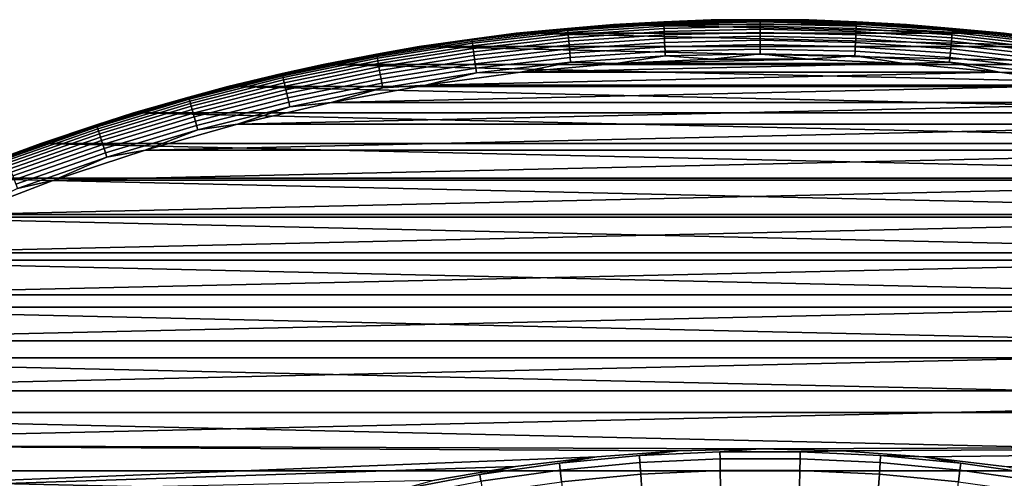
# Model space of a CAD drawing. Header units: metres. Extents: x -28 to 70, y -218 to 27.
# Tile 116 of 246: x -9.48 to 3.13, y 21.62 to 27.5. Entities that reach past the tile are written whole.
import ezdxf

# ---------------------------------------------------------------- set-up
doc = ezdxf.new("R2010")
doc.units = ezdxf.units.M
doc.layers.add('solid_10_261_002_XXX', color=7, linetype='CONTINUOUS')

msp = doc.modelspace()

# ---------------------------------------------------------------- linework, layer by layer
at = {"layer": 'solid_10_261_002_XXX'}
for points in [[(-1.876666, 27.435892, -0.5), (-0.625988, 27.492874, -0.5), (-0.626198, 27.492863, -5), (-1.876683, 27.435873, -5)], [(-1.876683, 27.435873, -5), (-0.626198, 27.492863, -5), (1.876683, 27.435873, -5)], [(-1.233623, 27.468746, -0.440391), (-0.625988, 27.492874, -0.5), (-1.876666, 27.435892, -0.5)], [(0, 27.496433, -0.440391), (-1.233623, 27.468746, -0.440391), (-1.233137, 27.457939, -0.380929), (0, 27.485615, -0.380929)], [(0, 27.496433, -0.440391), (-0.625988, 27.492874, -0.5), (-1.233623, 27.468746, -0.440391)], [(0, 27.485615, -0.380929), (-1.233137, 27.457939, -0.380929), (-1.232334, 27.440042, -0.323206), (0, 27.467701, -0.323206)], [(-0.625988, 27.492874, -0.5), (0.625988, 27.492874, -0.5), (0.626198, 27.492863, -5), (-0.626198, 27.492863, -5)], [(-0.626198, 27.492863, -5), (0.626198, 27.492863, -5), (1.876683, 27.435873, -5)], [(0, 27.496433, -0.440391), (0.625988, 27.492874, -0.5), (-0.625988, 27.492874, -0.5)], [(1.233623, 27.468746, -0.440391), (0, 27.496433, -0.440391), (0, 27.485615, -0.380929), (1.233137, 27.457939, -0.380929)], [(1.233623, 27.468746, -0.440391), (0.625988, 27.492874, -0.5), (0, 27.496433, -0.440391)], [(1.233137, 27.457939, -0.380929), (0, 27.485615, -0.380929), (0, 27.467701, -0.323206), (1.232334, 27.440042, -0.323206)], [(0.625988, 27.492874, -0.5), (1.876666, 27.435892, -0.5), (1.876683, 27.435873, -5), (0.626198, 27.492863, -5)], [(1.233623, 27.468746, -0.440391), (1.876666, 27.435892, -0.5), (0.625988, 27.492874, -0.5)], [(-3.689484, 27.236864, -0.380929), (-2.463792, 27.374966, -0.380929), (-2.464761, 27.385742, -0.440391), (-3.690936, 27.247585, -0.440391)], [(-2.464761, 27.385742, -0.440391), (-3.123455, 27.322042, -0.5), (-3.690936, 27.247585, -0.440391)], [(-2.463792, 27.374966, -0.380929), (-3.689484, 27.236864, -0.380929), (-3.687079, 27.21911, -0.323206), (-2.462186, 27.357124, -0.323206)], [(-2.462186, 27.357124, -0.323206), (-3.687079, 27.21911, -0.323206), (-3.683757, 27.194588, -0.268066), (-2.459967, 27.332476, -0.268066)], [(-3.123455, 27.322042, -0.5), (-1.876666, 27.435892, -0.5), (-1.876683, 27.435873, -5), (-3.123441, 27.322044, -5)], [(-2.464761, 27.385742, -0.440391), (-1.876666, 27.435892, -0.5), (-3.123455, 27.322042, -0.5)], [(-3.123441, 27.322044, -5), (-1.876683, 27.435873, -5), (3.123441, 27.322044, -5)], [(-2.463792, 27.374966, -0.380929), (-1.233137, 27.457939, -0.380929), (-1.233623, 27.468746, -0.440391), (-2.464761, 27.385742, -0.440391)], [(-1.233623, 27.468746, -0.440391), (-1.876666, 27.435892, -0.5), (-2.464761, 27.385742, -0.440391)], [(-1.233137, 27.457939, -0.380929), (-2.463792, 27.374966, -0.380929), (-2.462186, 27.357124, -0.323206), (-1.232334, 27.440042, -0.323206)], [(-1.232334, 27.440042, -0.323206), (-2.462186, 27.357124, -0.323206), (-2.459967, 27.332476, -0.268066), (-1.231223, 27.415319, -0.268066)], [(-1.231223, 27.415319, -0.268066), (-2.459967, 27.332476, -0.268066), (-2.457169, 27.30138, -0.216316), (-1.229823, 27.38413, -0.216316)], [(-1.229823, 27.38413, -0.216316), (-2.457169, 27.30138, -0.216316), (-2.453831, 27.264294, -0.16871), (-1.228152, 27.346931, -0.16871)], [(-1.876683, 27.435873, -5), (1.876683, 27.435873, -5), (3.123441, 27.322044, -5)], [(0, 27.467701, -0.323206), (-1.232334, 27.440042, -0.323206), (-1.231223, 27.415319, -0.268066), (0, 27.442953, -0.268066)], [(0, 27.442953, -0.268066), (-1.231223, 27.415319, -0.268066), (-1.229823, 27.38413, -0.216316), (0, 27.411732, -0.216316)], [(0, 27.411732, -0.216316), (-1.229823, 27.38413, -0.216316), (-1.228152, 27.346931, -0.16871), (0, 27.374496, -0.16871)], [(0, 27.374496, -0.16871), (-1.228152, 27.346931, -0.16871), (-1.226236, 27.304266, -0.125945), (0, 27.331787, -0.125945)], [(1.232334, 27.440042, -0.323206), (0, 27.467701, -0.323206), (0, 27.442953, -0.268066), (1.231223, 27.415319, -0.268066)], [(1.231223, 27.415319, -0.268066), (0, 27.442953, -0.268066), (0, 27.411732, -0.216316), (1.229823, 27.38413, -0.216316)], [(1.229823, 27.38413, -0.216316), (0, 27.411732, -0.216316), (0, 27.374496, -0.16871), (1.228152, 27.346931, -0.16871)], [(1.228152, 27.346931, -0.16871), (0, 27.374496, -0.16871), (0, 27.331787, -0.125945), (1.226236, 27.304266, -0.125945)], [(2.457169, 27.30138, -0.216316), (1.229823, 27.38413, -0.216316), (1.228152, 27.346931, -0.16871), (2.453831, 27.264294, -0.16871)], [(2.459967, 27.332476, -0.268066), (1.231223, 27.415319, -0.268066), (1.229823, 27.38413, -0.216316), (2.457169, 27.30138, -0.216316)], [(2.462186, 27.357124, -0.323206), (1.232334, 27.440042, -0.323206), (1.231223, 27.415319, -0.268066), (2.459967, 27.332476, -0.268066)], [(2.463792, 27.374966, -0.380929), (1.233137, 27.457939, -0.380929), (1.232334, 27.440042, -0.323206), (2.462186, 27.357124, -0.323206)], [(2.464761, 27.385742, -0.440391), (1.233623, 27.468746, -0.440391), (1.233137, 27.457939, -0.380929), (2.463792, 27.374966, -0.380929)], [(2.464761, 27.385742, -0.440391), (1.876666, 27.435892, -0.5), (1.233623, 27.468746, -0.440391)], [(1.876666, 27.435892, -0.5), (3.123455, 27.322042, -0.5), (3.123441, 27.322044, -5), (1.876683, 27.435873, -5)], [(2.464761, 27.385742, -0.440391), (3.123455, 27.322042, -0.5), (1.876666, 27.435892, -0.5)], [(3.687079, 27.21911, -0.323206), (2.462186, 27.357124, -0.323206), (2.459967, 27.332476, -0.268066), (3.683757, 27.194588, -0.268066)], [(2.462186, 27.357124, -0.323206), (3.687079, 27.21911, -0.323206), (3.689484, 27.236864, -0.380929), (2.463792, 27.374966, -0.380929)], [(2.463792, 27.374966, -0.380929), (3.689484, 27.236864, -0.380929), (3.690936, 27.247585, -0.440391), (2.464761, 27.385742, -0.440391)], [(3.690936, 27.247585, -0.440391), (3.123455, 27.322042, -0.5), (2.464761, 27.385742, -0.440391)], [(-3.690936, 27.247585, -0.440391), (-4.909678, 27.054556, -0.440391), (-4.907746, 27.043909, -0.380929), (-3.689484, 27.236864, -0.380929)], [(-3.690936, 27.247585, -0.440391), (-4.363769, 27.151566, -0.5), (-4.909678, 27.054556, -0.440391)], [(-3.689484, 27.236864, -0.380929), (-4.907746, 27.043909, -0.380929), (-4.904547, 27.026283, -0.323206), (-3.687079, 27.21911, -0.323206)], [(-4.363943, 27.151524, -5), (-3.123441, 27.322044, -5), (4.363943, 27.151524, -5)], [(-4.363769, 27.151566, -0.5), (-3.123455, 27.322042, -0.5), (-3.123441, 27.322044, -5), (-4.363943, 27.151524, -5)], [(-3.690936, 27.247585, -0.440391), (-3.123455, 27.322042, -0.5), (-4.363769, 27.151566, -0.5)], [(-2.459967, 27.332476, -0.268066), (-3.683757, 27.194588, -0.268066), (-3.679566, 27.163649, -0.216316), (-2.457169, 27.30138, -0.216316)], [(-2.457169, 27.30138, -0.216316), (-3.679566, 27.163649, -0.216316), (-3.674568, 27.126749, -0.16871), (-2.453831, 27.264294, -0.16871)], [(-2.453831, 27.264294, -0.16871), (-3.674568, 27.126749, -0.16871), (-3.668835, 27.084429, -0.125945), (-2.450002, 27.221758, -0.125945)], [(-3.123441, 27.322044, -5), (3.123441, 27.322044, -5), (4.363943, 27.151524, -5)], [(-1.228152, 27.346931, -0.16871), (-2.453831, 27.264294, -0.16871), (-2.450002, 27.221758, -0.125945), (-1.226236, 27.304266, -0.125945)], [(-1.226236, 27.304266, -0.125945), (-2.450002, 27.221758, -0.125945), (-2.44574, 27.174393, -0.088645), (-1.224102, 27.256758, -0.088645)], [(-1.224102, 27.256758, -0.088645), (-2.44574, 27.174393, -0.088645), (-2.441104, 27.122892, -0.057356), (-1.221782, 27.205101, -0.057356)], [(0, 27.331787, -0.125945), (-1.226236, 27.304266, -0.125945), (-1.224102, 27.256758, -0.088645), (0, 27.284231, -0.088645)], [(0, 27.284231, -0.088645), (-1.224102, 27.256758, -0.088645), (-1.221782, 27.205101, -0.057356), (0, 27.232523, -0.057356)], [(0, 27.232523, -0.057356), (-1.221782, 27.205101, -0.057356), (-1.21931, 27.150049, -0.032535), (0, 27.177416, -0.032535)], [(1.226236, 27.304266, -0.125945), (0, 27.331787, -0.125945), (0, 27.284231, -0.088645), (1.224102, 27.256758, -0.088645)], [(1.224102, 27.256758, -0.088645), (0, 27.284231, -0.088645), (0, 27.232523, -0.057356), (1.221782, 27.205101, -0.057356)], [(1.221782, 27.205101, -0.057356), (0, 27.232523, -0.057356), (0, 27.177416, -0.032535), (1.21931, 27.150049, -0.032535)], [(2.44574, 27.174393, -0.088645), (1.224102, 27.256758, -0.088645), (1.221782, 27.205101, -0.057356), (2.441104, 27.122892, -0.057356)], [(2.450002, 27.221758, -0.125945), (1.226236, 27.304266, -0.125945), (1.224102, 27.256758, -0.088645), (2.44574, 27.174393, -0.088645)], [(2.453831, 27.264294, -0.16871), (1.228152, 27.346931, -0.16871), (1.226236, 27.304266, -0.125945), (2.450002, 27.221758, -0.125945)], [(3.674568, 27.126749, -0.16871), (2.453831, 27.264294, -0.16871), (2.450002, 27.221758, -0.125945), (3.668835, 27.084429, -0.125945)], [(3.679566, 27.163649, -0.216316), (2.457169, 27.30138, -0.216316), (2.453831, 27.264294, -0.16871), (3.674568, 27.126749, -0.16871)], [(3.683757, 27.194588, -0.268066), (2.459967, 27.332476, -0.268066), (2.457169, 27.30138, -0.216316), (3.679566, 27.163649, -0.216316)], [(3.123455, 27.322042, -0.5), (4.36377, 27.151566, -0.5), (4.363943, 27.151524, -5), (3.123441, 27.322044, -5)], [(3.690936, 27.247585, -0.440391), (4.36377, 27.151566, -0.5), (3.123455, 27.322042, -0.5)], [(-5.595039, 26.924812, -0.5), (-4.363769, 27.151566, -0.5), (-4.363943, 27.151524, -5), (-5.594885, 26.924831, -5)], [(-4.909678, 27.054556, -0.440391), (-4.363769, 27.151566, -0.5), (-5.595039, 26.924812, -0.5)], [(-5.594885, 26.924831, -5), (-4.363943, 27.151524, -5), (5.594885, 26.924831, -5)], [(-3.687079, 27.21911, -0.323206), (-4.904547, 27.026283, -0.323206), (-4.900128, 27.001932, -0.268066), (-3.683757, 27.194588, -0.268066)], [(-3.683757, 27.194588, -0.268066), (-4.900128, 27.001932, -0.268066), (-4.894554, 26.971214, -0.216316), (-3.679566, 27.163649, -0.216316)], [(-3.679566, 27.163649, -0.216316), (-4.894554, 26.971214, -0.216316), (-4.887905, 26.934576, -0.16871), (-3.674568, 27.126749, -0.16871)], [(-3.674568, 27.126749, -0.16871), (-4.887905, 26.934576, -0.16871), (-4.880279, 26.892555, -0.125945), (-3.668835, 27.084429, -0.125945)], [(-4.363943, 27.151524, -5), (4.363943, 27.151524, -5), (5.594885, 26.924831, -5)], [(-2.450002, 27.221758, -0.125945), (-3.668835, 27.084429, -0.125945), (-3.662452, 27.037302, -0.088645), (-2.44574, 27.174393, -0.088645)], [(-2.44574, 27.174393, -0.088645), (-3.662452, 27.037302, -0.088645), (-3.65551, 26.986061, -0.057356), (-2.441104, 27.122892, -0.057356)], [(-2.441104, 27.122892, -0.057356), (-3.65551, 26.986061, -0.057356), (-3.648113, 26.931454, -0.032535), (-2.436165, 27.068007, -0.032535)], [(-1.221782, 27.205101, -0.057356), (-2.441104, 27.122892, -0.057356), (-2.436165, 27.068007, -0.032535), (-1.21931, 27.150049, -0.032535)], [(-1.21931, 27.150049, -0.032535), (-2.436165, 27.068007, -0.032535), (-2.430993, 27.01054, -0.014544), (-1.216722, 27.092409, -0.014544)], [(0, 27.177416, -0.032535), (-1.21931, 27.150049, -0.032535), (-1.216722, 27.092409, -0.014544), (0, 27.119717, -0.014544)], [(0, 27.119717, -0.014544), (-1.216722, 27.092409, -0.014544), (-1.214054, 27.03302, -0.003646), (0, 27.060268, -0.003646)], [(1.21931, 27.150049, -0.032535), (0, 27.177416, -0.032535), (0, 27.119717, -0.014544), (1.216722, 27.092409, -0.014544)], [(1.216722, 27.092409, -0.014544), (0, 27.119717, -0.014544), (0, 27.060268, -0.003646), (1.214054, 27.03302, -0.003646)], [(2.436165, 27.068007, -0.032535), (1.21931, 27.150049, -0.032535), (1.216722, 27.092409, -0.014544), (2.430993, 27.01054, -0.014544)], [(2.441104, 27.122892, -0.057356), (1.221782, 27.205101, -0.057356), (1.21931, 27.150049, -0.032535), (2.436165, 27.068007, -0.032535)], [(3.65551, 26.986061, -0.057356), (2.441104, 27.122892, -0.057356), (2.436165, 27.068007, -0.032535), (3.648113, 26.931454, -0.032535)], [(3.662452, 27.037302, -0.088645), (2.44574, 27.174393, -0.088645), (2.441104, 27.122892, -0.057356), (3.65551, 26.986061, -0.057356)], [(3.668835, 27.084429, -0.125945), (2.450002, 27.221758, -0.125945), (2.44574, 27.174393, -0.088645), (3.662452, 27.037302, -0.088645)], [(-4.909678, 27.054556, -0.440391), (-6.118532, 26.807041, -0.440391), (-6.116125, 26.796494, -0.380929), (-4.907746, 27.043909, -0.380929)], [(-4.909678, 27.054556, -0.440391), (-5.595039, 26.924812, -0.5), (-6.118532, 26.807041, -0.440391)], [(-4.907746, 27.043909, -0.380929), (-6.116125, 26.796494, -0.380929), (-6.112138, 26.779028, -0.323206), (-4.904547, 27.026283, -0.323206)], [(-4.904547, 27.026283, -0.323206), (-6.112138, 26.779028, -0.323206), (-6.106631, 26.7549, -0.268066), (-4.900128, 27.001932, -0.268066)], [(-4.900128, 27.001932, -0.268066), (-6.106631, 26.7549, -0.268066), (-6.099684, 26.724463, -0.216316), (-4.894554, 26.971214, -0.216316)], [(-3.668835, 27.084429, -0.125945), (-4.880279, 26.892555, -0.125945), (-4.871788, 26.845762, -0.088645), (-3.662452, 27.037302, -0.088645)], [(-3.662452, 27.037302, -0.088645), (-4.871788, 26.845762, -0.088645), (-4.862555, 26.794884, -0.057356), (-3.65551, 26.986061, -0.057356)], [(-3.65551, 26.986061, -0.057356), (-4.862555, 26.794884, -0.057356), (-4.852715, 26.740664, -0.032535), (-3.648113, 26.931454, -0.032535)], [(-2.436165, 27.068007, -0.032535), (-3.648113, 26.931454, -0.032535), (-3.640368, 26.874277, -0.014544), (-2.430993, 27.01054, -0.014544)], [(-2.430993, 27.01054, -0.014544), (-3.640368, 26.874277, -0.014544), (-3.632388, 26.815367, -0.003646), (-2.425664, 26.951332, -0.003646)], [(-1.216722, 27.092409, -0.014544), (-2.430993, 27.01054, -0.014544), (-2.425664, 26.951332, -0.003646), (-1.214054, 27.03302, -0.003646)], [(-1.214054, 27.03302, -0.003646), (-2.425664, 26.951332, -0.003646), (-1.842666, 26.937046)], [(-1.214054, 27.03302, -0.003646), (-1.842666, 26.937046), (-0.614465, 26.992992)], [(0.614417, 26.992994), (-0.614465, 26.992992), (-1.842666, 26.937046)], [(1.842618, 26.93705), (0.614417, 26.992994), (-1.842666, 26.937046)], [(0, 27.060268, -0.003646), (-1.214054, 27.03302, -0.003646), (-0.614465, 26.992992)], [(0, 27.060268, -0.003646), (-0.614465, 26.992992), (0.614417, 26.992994)], [(1.214054, 27.03302, -0.003646), (0, 27.060268, -0.003646), (0.614417, 26.992994)], [(1.214054, 27.03302, -0.003646), (0.614417, 26.992994), (1.842618, 26.93705)], [(2.430993, 27.01054, -0.014544), (1.216722, 27.092409, -0.014544), (1.214054, 27.03302, -0.003646), (2.425664, 26.951332, -0.003646)], [(2.425664, 26.951332, -0.003646), (1.214054, 27.03302, -0.003646), (1.842618, 26.93705)], [(3.640368, 26.874277, -0.014544), (2.430993, 27.01054, -0.014544), (2.425664, 26.951332, -0.003646), (3.632388, 26.815367, -0.003646)], [(3.648113, 26.931454, -0.032535), (2.436165, 27.068007, -0.032535), (2.430993, 27.01054, -0.014544), (3.640368, 26.874277, -0.014544)], [(-6.814762, 26.642241, -5), (-5.594885, 26.924831, -5), (6.814762, 26.642241, -5)], [(-6.814713, 26.642254, -0.5), (-5.595039, 26.924812, -0.5), (-5.594885, 26.924831, -5), (-6.814762, 26.642241, -5)], [(-6.118532, 26.807041, -0.440391), (-5.595039, 26.924812, -0.5), (-6.814713, 26.642254, -0.5)], [(-4.894554, 26.971214, -0.216316), (-6.099684, 26.724463, -0.216316), (-6.091398, 26.68816, -0.16871), (-4.887905, 26.934576, -0.16871)], [(-4.887905, 26.934576, -0.16871), (-6.091398, 26.68816, -0.16871), (-6.081895, 26.646523, -0.125945), (-4.880279, 26.892555, -0.125945)], [(-4.880279, 26.892555, -0.125945), (-6.081895, 26.646523, -0.125945), (-6.071312, 26.600159, -0.088645), (-4.871788, 26.845762, -0.088645)], [(-5.594885, 26.924831, -5), (5.594885, 26.924831, -5), (6.814762, 26.642241, -5)], [(-3.648113, 26.931454, -0.032535), (-4.852715, 26.740664, -0.032535), (-4.842412, 26.683891, -0.014544), (-3.640368, 26.874277, -0.014544)], [(-3.640368, 26.874277, -0.014544), (-4.842412, 26.683891, -0.014544), (-4.831798, 26.625399, -0.003646), (-3.632388, 26.815367, -0.003646)], [(-2.425664, 26.951332, -0.003646), (-3.632388, 26.815367, -0.003646), (-3.066663, 26.825258)], [(-2.425664, 26.951332, -0.003646), (-3.066663, 26.825258), (-1.842666, 26.937046)], [(1.842618, 26.93705), (-1.842666, 26.937046), (-3.066663, 26.825258)], [(3.066616, 26.825264), (1.842618, 26.93705), (-3.066663, 26.825258)], [(2.425664, 26.951332, -0.003646), (1.842618, 26.93705), (3.066616, 26.825264)], [(3.632388, 26.815367, -0.003646), (2.425664, 26.951332, -0.003646), (3.066616, 26.825264)], [(-6.118532, 26.807041, -0.440391), (-7.315064, 26.505541, -0.440391), (-7.312186, 26.495111, -0.380929), (-6.116125, 26.796494, -0.380929)], [(-6.118532, 26.807041, -0.440391), (-6.814713, 26.642254, -0.5), (-7.315064, 26.505541, -0.440391)], [(-6.116125, 26.796494, -0.380929), (-7.312186, 26.495111, -0.380929), (-7.30742, 26.477844, -0.323206), (-6.112138, 26.779028, -0.323206)], [(-6.112138, 26.779028, -0.323206), (-7.30742, 26.477844, -0.323206), (-7.300837, 26.453987, -0.268066), (-6.106631, 26.7549, -0.268066)], [(-6.106631, 26.7549, -0.268066), (-7.300837, 26.453987, -0.268066), (-7.292531, 26.423891, -0.216316), (-6.099684, 26.724463, -0.216316)], [(-4.871788, 26.845762, -0.088645), (-6.071312, 26.600159, -0.088645), (-6.059806, 26.549746, -0.057356), (-4.862555, 26.794884, -0.057356)], [(-4.862555, 26.794884, -0.057356), (-6.059806, 26.549746, -0.057356), (-6.047544, 26.496021, -0.032535), (-4.852715, 26.740664, -0.032535)], [(-4.852715, 26.740664, -0.032535), (-6.047544, 26.496021, -0.032535), (-6.034705, 26.439768, -0.014544), (-4.842412, 26.683891, -0.014544)], [(-3.632388, 26.815367, -0.003646), (-4.831798, 26.625399, -0.003646), (-4.284235, 26.657928)], [(3.066616, 26.825264), (-3.066663, 26.825258), (-4.284235, 26.657928)], [(4.284188, 26.657936), (3.066616, 26.825264), (-4.284235, 26.657928)], [(-3.632388, 26.815367, -0.003646), (-4.284235, 26.657928), (-3.066663, 26.825258)], [(3.632388, 26.815367, -0.003646), (3.066616, 26.825264), (4.284188, 26.657936)], [(-8.020262, 26.304474, -0.5), (-6.814713, 26.642254, -0.5), (-6.814762, 26.642241, -5), (-8.020226, 26.304468, -5)], [(-7.315064, 26.505541, -0.440391), (-6.814713, 26.642254, -0.5), (-8.020262, 26.304474, -0.5)], [(-8.020226, 26.304468, -5), (-6.814762, 26.642241, -5), (8.020226, 26.304468, -5)], [(-6.099684, 26.724463, -0.216316), (-7.292531, 26.423891, -0.216316), (-7.282624, 26.387997, -0.16871), (-6.091398, 26.68816, -0.16871)], [(-6.091398, 26.68816, -0.16871), (-7.282624, 26.387997, -0.16871), (-7.271263, 26.346828, -0.125945), (-6.081895, 26.646523, -0.125945)], [(-6.081895, 26.646523, -0.125945), (-7.271263, 26.346828, -0.125945), (-7.258611, 26.300985, -0.088645), (-6.071312, 26.600159, -0.088645)], [(-6.071312, 26.600159, -0.088645), (-7.258611, 26.300985, -0.088645), (-7.244854, 26.251141, -0.057356), (-6.059806, 26.549746, -0.057356)], [(-6.814762, 26.642241, -5), (6.814762, 26.642241, -5), (8.020226, 26.304468, -5)], [(-4.842412, 26.683891, -0.014544), (-6.034705, 26.439768, -0.014544), (-6.021476, 26.381811, -0.003646), (-4.831798, 26.625399, -0.003646)], [(-4.831798, 26.625399, -0.003646), (-6.021476, 26.381811, -0.003646), (-5.493426, 26.435234)], [(4.284188, 26.657936), (-4.284235, 26.657928), (-5.493426, 26.435234)], [(5.493379, 26.435244), (4.284188, 26.657936), (-5.493426, 26.435234)], [(-4.831798, 26.625399, -0.003646), (-5.493426, 26.435234), (-4.284235, 26.657928)], [(-7.315064, 26.505541, -0.440391), (-8.496865, 26.150663, -0.440391), (-8.493523, 26.140373, -0.380929), (-7.312186, 26.495111, -0.380929)], [(-7.315064, 26.505541, -0.440391), (-8.020262, 26.304474, -0.5), (-8.496865, 26.150663, -0.440391)], [(-7.312186, 26.495111, -0.380929), (-8.493523, 26.140373, -0.380929), (-8.487987, 26.123335, -0.323206), (-7.30742, 26.477844, -0.323206)], [(-7.30742, 26.477844, -0.323206), (-8.487987, 26.123335, -0.323206), (-8.480339, 26.099798, -0.268066), (-7.300837, 26.453987, -0.268066)], [(-6.059806, 26.549746, -0.057356), (-7.244854, 26.251141, -0.057356), (-7.230194, 26.198019, -0.032535), (-6.047544, 26.496021, -0.032535)], [(-6.047544, 26.496021, -0.032535), (-7.230194, 26.198019, -0.032535), (-7.214844, 26.142399, -0.014544), (-6.034705, 26.439768, -0.014544)], [(-7.300837, 26.453987, -0.268066), (-8.480339, 26.099798, -0.268066), (-8.470691, 26.070107, -0.216316), (-7.292531, 26.423891, -0.216316)], [(-7.292531, 26.423891, -0.216316), (-8.470691, 26.070107, -0.216316), (-8.459185, 26.034693, -0.16871), (-7.282624, 26.387997, -0.16871)], [(-7.282624, 26.387997, -0.16871), (-8.459185, 26.034693, -0.16871), (-8.445987, 25.994074, -0.125945), (-7.271263, 26.346828, -0.125945)], [(-6.034705, 26.439768, -0.014544), (-7.214844, 26.142399, -0.014544), (-7.199028, 26.085094, -0.003646), (-6.021476, 26.381811, -0.003646)], [(-6.021476, 26.381811, -0.003646), (-7.199028, 26.085094, -0.003646), (-6.69061, 26.157883)], [(5.493379, 26.435244), (-5.493426, 26.435234), (-6.69061, 26.157883)], [(6.690563, 26.157896), (5.493379, 26.435244), (-6.69061, 26.157883)], [(-6.021476, 26.381811, -0.003646), (-6.69061, 26.157883), (-5.493426, 26.435234)], [(-9.209188, 25.912176, -0.5), (-8.020262, 26.304474, -0.5), (-8.020226, 26.304468, -5), (-9.208967, 25.912247, -5)], [(-8.496865, 26.150663, -0.440391), (-8.020262, 26.304474, -0.5), (-9.209188, 25.912176, -0.5)], [(-9.208967, 25.912247, -5), (-8.020226, 26.304468, -5), (9.208967, 25.912247, -5)], [(-7.271263, 26.346828, -0.125945), (-8.445987, 25.994074, -0.125945), (-8.431292, 25.948847, -0.088645), (-7.258611, 26.300985, -0.088645)], [(-7.258611, 26.300985, -0.088645), (-8.431292, 25.948847, -0.088645), (-8.415312, 25.899668, -0.057356), (-7.244854, 26.251141, -0.057356)], [(-7.244854, 26.251141, -0.057356), (-8.415312, 25.899668, -0.057356), (-8.398283, 25.847258, -0.032535), (-7.230194, 26.198019, -0.032535)], [(-8.020226, 26.304468, -5), (8.020226, 26.304468, -5), (9.208967, 25.912247, -5)], [(-9.657753, 25.732992, -0.380929), (-8.493523, 26.140373, -0.380929), (-8.496865, 26.150663, -0.440391), (-9.661554, 25.74312, -0.440391)], [(-8.496865, 26.150663, -0.440391), (-9.209188, 25.912176, -0.5), (-9.661554, 25.74312, -0.440391)], [(-8.493523, 26.140373, -0.380929), (-9.657753, 25.732992, -0.380929), (-9.651459, 25.716219, -0.323206), (-8.487987, 26.123335, -0.323206)], [(-8.487987, 26.123335, -0.323206), (-9.651459, 25.716219, -0.323206), (-9.642762, 25.693048, -0.268066), (-8.480339, 26.099798, -0.268066)], [(-8.480339, 26.099798, -0.268066), (-9.642762, 25.693048, -0.268066), (-9.631792, 25.66382, -0.216316), (-8.470691, 26.070107, -0.216316)], [(-7.230194, 26.198019, -0.032535), (-8.398283, 25.847258, -0.032535), (-8.380453, 25.792383, -0.014544), (-7.214844, 26.142399, -0.014544)], [(-7.214844, 26.142399, -0.014544), (-8.380453, 25.792383, -0.014544), (-8.362082, 25.735844, -0.003646), (-7.199028, 26.085094, -0.003646)], [(6.690563, 26.157896), (-6.69061, 26.157883), (-7.874422, 25.826216)], [(7.874376, 25.826231), (6.690563, 26.157896), (-7.874422, 25.826216)], [(-7.199028, 26.085094, -0.003646), (-7.874422, 25.826216), (-6.69061, 26.157883)], [(-8.470691, 26.070107, -0.216316), (-9.631792, 25.66382, -0.216316), (-9.618709, 25.628958, -0.16871), (-8.459185, 26.034693, -0.16871)], [(-8.459185, 26.034693, -0.16871), (-9.618709, 25.628958, -0.16871), (-9.603702, 25.588972, -0.125945), (-8.445987, 25.994074, -0.125945)], [(-8.445987, 25.994074, -0.125945), (-9.603702, 25.588972, -0.125945), (-9.586992, 25.544449, -0.088645), (-8.431292, 25.948847, -0.088645)], [(-7.199028, 26.085094, -0.003646), (-8.362082, 25.735844, -0.003646), (-7.874422, 25.826216)], [(-10.379183, 25.466097, -5), (-9.208967, 25.912247, -5), (10.379183, 25.466097, -5)], [(-10.379026, 25.466169, -0.5), (-9.209188, 25.912176, -0.5), (-9.208967, 25.912247, -5), (-10.379183, 25.466097, -5)], [(-9.661554, 25.74312, -0.440391), (-9.209188, 25.912176, -0.5), (-10.379026, 25.466169, -0.5)], [(-8.431292, 25.948847, -0.088645), (-9.586992, 25.544449, -0.088645), (-9.568823, 25.496037, -0.057356), (-8.415312, 25.899668, -0.057356)], [(-8.415312, 25.899668, -0.057356), (-9.568823, 25.496037, -0.057356), (-9.549459, 25.444445, -0.032535), (-8.398283, 25.847258, -0.032535)], [(-8.398283, 25.847258, -0.032535), (-9.549459, 25.444445, -0.032535), (-9.529185, 25.390425, -0.014544), (-8.380453, 25.792383, -0.014544)], [(-9.208967, 25.912247, -5), (9.208967, 25.912247, -5), (10.379183, 25.466097, -5)], [(-8.380453, 25.792383, -0.014544), (-9.529185, 25.390425, -0.014544), (-9.508297, 25.334766, -0.003646), (-8.362082, 25.735844, -0.003646)], [(-8.362082, 25.735844, -0.003646), (-9.508297, 25.334766, -0.003646), (-9.041698, 25.441042)], [(7.874376, 25.826231), (-7.874422, 25.826216), (-9.041698, 25.441042)], [(9.041654, 25.441059), (7.874376, 25.826231), (-9.041698, 25.441042)], [(-8.362082, 25.735844, -0.003646), (-9.041698, 25.441042), (-7.874422, 25.826216)], [(-11.52733, 24.967373, -5), (-10.379183, 25.466097, -5), (11.52733, 24.967373, -5)], [(-10.379183, 25.466097, -5), (10.379183, 25.466097, -5), (11.52733, 24.967373, -5)], [(9.041654, 25.441059), (-9.041698, 25.441042), (-10.190036, 25.003256)], [(10.189992, 25.003273), (9.041654, 25.441059), (-10.190036, 25.003256)], [(-9.508297, 25.334766, -0.003646), (-10.190036, 25.003256), (-9.041698, 25.441042)], [(-12.651799, 24.416838, -5), (-11.52733, 24.967373, -5), (12.651799, 24.416838, -5)], [(-11.52733, 24.967373, -5), (11.52733, 24.967373, -5), (12.651799, 24.416838, -5)], [(10.189992, 25.003273), (-10.190036, 25.003256), (-11.317797, 24.513405)], [(11.317754, 24.513424), (10.189992, 25.003273), (-11.317797, 24.513405)], [(11.317754, 24.513424), (-11.317797, 24.513405), (-12.421518, 23.973003)], [(12.421476, 23.973026), (11.317754, 24.513424), (-12.421518, 23.973003)], [(-13.75016, 23.81559, -5), (-12.651799, 24.416838, -5), (13.75016, 23.81559, -5)], [(-12.651799, 24.416838, -5), (12.651799, 24.416838, -5), (13.75016, 23.81559, -5)], [(12.421476, 23.973026), (-12.421518, 23.973003), (-13.499846, 23.382774)], [(13.499804, 23.382799), (12.421476, 23.973026), (-13.499846, 23.382774)], [(-14.819594, 23.165253, -5), (-13.75016, 23.81559, -5), (14.819594, 23.165253, -5)], [(-13.75016, 23.81559, -5), (13.75016, 23.81559, -5), (14.819594, 23.165253, -5)], [(13.499804, 23.382799), (-13.499846, 23.382774), (-14.550171, 22.744045)], [(14.55013, 22.74407), (13.499804, 23.382799), (-14.550171, 22.744045)], [(-15.858781, 22.466619, -5), (-14.819594, 23.165253, -5), (15.858781, 22.466619, -5)], [(-14.819594, 23.165253, -5), (14.819594, 23.165253, -5), (15.858781, 22.466619, -5)], [(14.55013, 22.74407), (-15.570041, 22.058407), (0, 22), (15.570002, 22.058435)], [(14.55013, 22.74407), (-14.550171, 22.744045), (-15.570041, 22.058407)], [(-16.864799, 21.721592, -5), (-15.858781, 22.466619, -5), (16.864799, 21.721592, -5)], [(-15.858781, 22.466619, -5), (15.858781, 22.466619, -5), (16.864799, 21.721592, -5)], [(-15.570041, 22.058407), (-16.558155, 21.326677), (-2.091062, 21.900391), (-1.046891, 21.97506)], [(-15.570041, 22.058407), (-1.046891, 21.97506), (0, 22)], [(-1.046802, 21.975082, 143.052673), (-2.091233, 21.900383, 143.052673), (-2.569557, 21.819637, 144.561661), (-1.543997, 21.916096, 144.561661)], [(-1.046891, 21.97506), (-2.091062, 21.900391), (-2.091233, 21.900383, 143.052673), (-1.046802, 21.975082, 143.052673)], [(0, 22, 143.052673), (-1.046802, 21.975082, 143.052673), (-1.543997, 21.916096, 144.561661), (-0.515043, 21.964378, 144.561661)], [(-0.515043, 21.964378, 144.561661), (-1.543997, 21.916096, 144.561661), (-1.537662, 21.826174, 146.086594), (-0.51293, 21.874258, 146.086594)], [(0, 22), (-1.046891, 21.97506), (-1.046802, 21.975082, 143.052673), (0, 22, 143.052673)], [(1.046802, 21.975082, 143.052673), (0, 22, 143.052673), (-0.515043, 21.964378, 144.561661), (0.515043, 21.964378, 144.561661)], [(0.515043, 21.964378, 144.561661), (-0.515043, 21.964378, 144.561661), (-0.51293, 21.874258, 146.086594), (0.51293, 21.874258, 146.086594)], [(15.570002, 22.058435), (0, 22), (1.046891, 21.97506)], [(1.046891, 21.97506), (0, 22), (0, 22, 143.052673), (1.046802, 21.975082, 143.052673)], [(1.543997, 21.916096, 144.561661), (0.515043, 21.964378, 144.561661), (0.51293, 21.874258, 146.086594), (1.537662, 21.826174, 146.086594)], [(2.091233, 21.900383, 143.052673), (1.046802, 21.975082, 143.052673), (0.515043, 21.964378, 144.561661), (1.543997, 21.916096, 144.561661)], [(2.091062, 21.900391), (1.046891, 21.97506), (1.046802, 21.975082, 143.052673), (2.091233, 21.900383, 143.052673)], [(15.570002, 22.058435), (1.046891, 21.97506), (2.091062, 21.900391)], [(15.570002, 22.058435), (2.091062, 21.900391), (3.131092, 21.776041)], [(-16.558155, 21.326677), (-3.131092, 21.776041), (-2.091062, 21.900391)], [(-2.091233, 21.900383, 143.052673), (-3.130926, 21.776072, 143.052673), (-3.589469, 21.675215, 144.561661), (-2.569557, 21.819637, 144.561661)], [(-2.569557, 21.819637, 144.561661), (-3.589469, 21.675215, 144.561661), (-3.574741, 21.586281, 146.086594), (-2.559014, 21.730112, 146.086594)], [(-2.091062, 21.900391), (-3.131092, 21.776041), (-3.130926, 21.776072, 143.052673), (-2.091233, 21.900383, 143.052673)], [(-1.543997, 21.916096, 144.561661), (-2.569557, 21.819637, 144.561661), (-2.559014, 21.730112, 146.086594), (-1.537662, 21.826174, 146.086594)], [(-1.537662, 21.826174, 146.086594), (-2.559014, 21.730112, 146.086594), (-2.541404, 21.580576, 147.606766), (-1.527081, 21.67598, 147.606766)], [(-0.51293, 21.874258, 146.086594), (-1.537662, 21.826174, 146.086594), (-1.527081, 21.67598, 147.606766), (-0.5094, 21.723732, 147.606766)], [(0.51293, 21.874258, 146.086594), (-0.51293, 21.874258, 146.086594), (-0.5094, 21.723732, 147.606766), (0.5094, 21.723732, 147.606766)], [(1.537662, 21.826174, 146.086594), (0.51293, 21.874258, 146.086594), (0.5094, 21.723732, 147.606766), (1.527081, 21.67598, 147.606766)], [(2.559014, 21.730112, 146.086594), (1.537662, 21.826174, 146.086594), (1.527081, 21.67598, 147.606766), (2.541404, 21.580576, 147.606766)], [(2.569557, 21.819637, 144.561661), (1.543997, 21.916096, 144.561661), (1.537662, 21.826174, 146.086594), (2.559014, 21.730112, 146.086594)], [(2.091233, 21.900383, 143.052673), (1.543997, 21.916096, 144.561661), (2.569557, 21.819637, 144.561661)], [(3.131092, 21.776041), (2.091062, 21.900391), (2.091233, 21.900383, 143.052673), (3.130926, 21.776072, 143.052673)], [(2.091233, 21.900383, 143.052673), (2.569557, 21.819637, 144.561661), (3.589469, 21.675215, 144.561661), (3.130926, 21.776072, 143.052673)], [(3.589469, 21.675215, 144.561661), (2.569557, 21.819637, 144.561661), (2.559014, 21.730112, 146.086594), (3.574741, 21.586281, 146.086594)], [(-17.835821, 20.931631, -5), (-16.864799, 21.721592, -5), (17.835821, 20.931631, -5)], [(-16.864799, 21.721592, -5), (16.864799, 21.721592, -5), (17.835821, 20.931631, -5)], [(-16.558155, 21.326677), (-4.163459, 21.602425), (-3.131092, 21.776041)], [(-3.130926, 21.776072, 143.052673), (-4.163527, 21.602432, 143.052673), (-4.60149, 21.483145, 144.561661), (-3.589469, 21.675215, 144.561661)], [(-3.131092, 21.776041), (-4.163459, 21.602425), (-4.163527, 21.602432, 143.052673), (-3.130926, 21.776072, 143.052673)], [(-2.559014, 21.730112, 146.086594), (-3.574741, 21.586281, 146.086594), (-3.550142, 21.437737, 147.606766), (-2.541404, 21.580576, 147.606766)], [(-0.5094, 21.723732, 147.606766), (-1.527081, 21.67598, 147.606766), (-1.51227, 21.465746, 149.119751), (-0.50446, 21.513037, 149.119751)], [(0.5094, 21.723732, 147.606766), (-0.5094, 21.723732, 147.606766), (-0.50446, 21.513037, 149.119751), (0.50446, 21.513037, 149.119751)], [(1.527081, 21.67598, 147.606766), (0.5094, 21.723732, 147.606766), (0.50446, 21.513037, 149.119751), (1.51227, 21.465746, 149.119751)], [(3.574741, 21.586281, 146.086594), (2.559014, 21.730112, 146.086594), (2.541404, 21.580576, 147.606766), (3.550142, 21.437737, 147.606766)], [(-3.589469, 21.675215, 144.561661), (-4.60149, 21.483145, 144.561661), (-4.58261, 21.394999, 146.086594), (-3.574741, 21.586281, 146.086594)], [(-1.527081, 21.67598, 147.606766), (-2.541404, 21.580576, 147.606766), (-2.516756, 21.371269, 149.119751), (-1.51227, 21.465746, 149.119751)], [(2.541404, 21.580576, 147.606766), (1.527081, 21.67598, 147.606766), (1.51227, 21.465746, 149.119751), (2.516756, 21.371269, 149.119751)]]:
    msp.add_3dface(points, dxfattribs=at)

doc.saveas('drawing.dxf')
